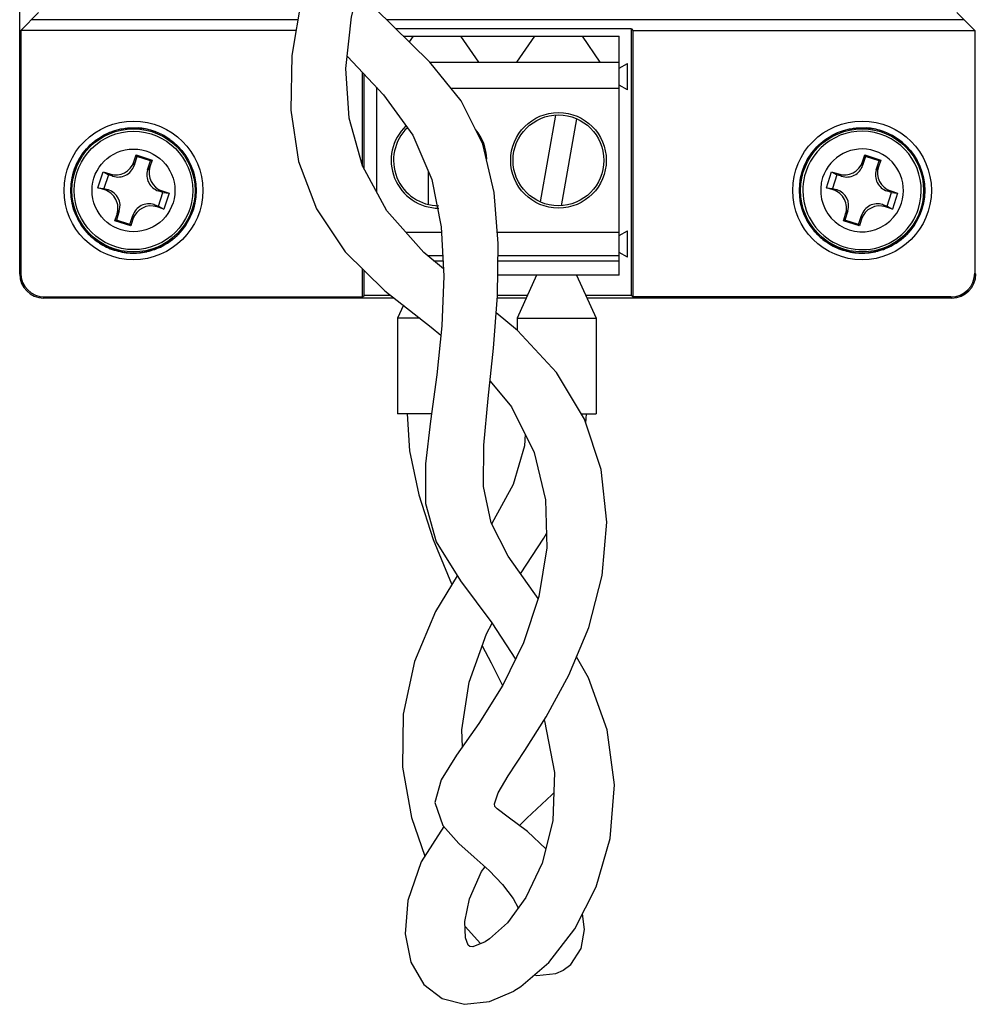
# Model space of a CAD drawing. Header units: inches. Extents: x 0 to 34, y 0 to 22.
# Tile 25 of 124: x 8.837 to 9.624, y 13.856 to 14.667. Entities that reach past the tile are written whole.
import ezdxf

# ---------------------------------------------------------------- set-up
doc = ezdxf.new("R2010")
doc.units = ezdxf.units.IN
doc.header["$LTSCALE"] = 1.87
doc.header["$MEASUREMENT"] = 0
doc.layers.get('0').update_dxf_attribs({"linetype": 'CONTINUOUS'})
doc.layers.add('02___PRT_ALL_AXES', color=7, linetype='CONTINUOUS')

msp = doc.modelspace()

# ---------------------------------------------------------------- linework, layer by layer
at = {"color": 7, "linetype": 'CONTINUOUS'}
for p, q in [((8.83703, 14.45752), (8.83703, 15.68672)), ((8.85261, 14.6729), (8.83789, 14.65818)), ((9.0662, 14.667), (8.84671, 14.667)), ((9.61476, 14.667), (9.13917, 14.667)), ((9.62358, 14.65818), (9.60886, 14.6729)), ((9.34081, 14.65945), (9.1468, 14.65945)), ((9.34081, 14.65945), (9.34208, 14.65818)), ((9.34081, 14.43997), (9.34081, 14.65945)), ((9.06472, 14.65818), (8.83789, 14.65818)), ((8.83789, 14.65818), (8.83789, 14.45838)), ((9.15286, 14.65355), (9.33074, 14.65355)), ((9.16105, 14.65355), (9.15778, 14.64875)), ((9.21518, 14.6319), (9.20042, 14.65355)), ((9.26105, 14.65355), (9.24629, 14.6319)), ((9.31518, 14.6319), (9.30042, 14.65355)), ((9.33074, 14.4567), (9.33074, 14.65355)), ((9.34208, 14.65818), (9.62358, 14.65818)), ((9.34208, 14.65818), (9.34208, 14.43869)), ((9.62358, 14.65818), (9.62358, 14.45838)), ((9.17502, 14.6319), (9.33074, 14.6319)), ((9.33074, 14.62697), (9.33763, 14.63091)), ((9.33763, 14.60926), (9.33763, 14.63091)), ((9.11939, 14.54648), (9.11939, 14.62351)), ((9.12066, 14.54414), (9.12066, 14.62217)), ((9.13074, 14.61154), (9.13074, 14.52565)), ((9.13197, 14.61024), (9.13074, 14.61024)), ((9.33074, 14.61024), (9.19262, 14.61024)), ((9.33763, 14.60926), (9.33074, 14.61319)), ((9.27832, 14.58851), (9.2657, 14.51694)), ((9.28315, 14.51386), (9.29577, 14.58543)), ((9.17345, 14.54234), (9.17345, 14.51485)), ((9.15495, 14.49213), (9.18437, 14.49213)), ((9.23037, 14.49213), (9.33074, 14.49213)), ((9.33074, 14.48918), (9.33763, 14.49312)), ((9.33763, 14.47146), (9.33763, 14.49312)), ((9.18538, 14.47245), (9.17321, 14.47245)), ((9.33074, 14.47245), (9.23095, 14.47245)), ((9.33763, 14.47146), (9.33074, 14.4754)), ((9.17789, 14.46851), (9.18558, 14.46851)), ((9.23089, 14.46851), (9.33074, 14.46851)), ((8.83789, 14.45838), (8.83703, 14.45752)), ((9.11939, 14.43869), (9.11939, 14.46163)), ((9.12066, 14.43997), (9.12066, 14.46039)), ((9.33074, 14.4567), (9.2307, 14.4567)), ((9.62444, 14.45752), (9.62358, 14.45838)), ((9.11939, 14.43869), (9.12066, 14.43997)), ((9.14253, 14.43997), (9.12066, 14.43997)), ((9.2551, 14.43997), (9.23044, 14.43997)), ((9.34081, 14.43997), (9.30323, 14.43997)), ((9.34208, 14.43869), (9.34081, 14.43997)), ((8.85672, 14.43784), (8.85758, 14.43869)), ((8.85672, 14.43784), (9.14526, 14.43784)), ((8.85758, 14.43869), (9.11939, 14.43869)), ((9.23031, 14.43784), (9.25414, 14.43784)), ((9.30418, 14.43784), (9.60475, 14.43784)), ((9.6039, 14.43869), (9.34208, 14.43869)), ((9.6039, 14.43869), (9.60475, 14.43784)), ((9.30317, 14.33472), (9.30375, 14.34253)), ((9.20381, 13.9204), (9.21656, 13.90627)), ((9.28472, 13.88441), (9.29082, 13.88903)), ((9.27848, 13.88163), (9.28482, 13.88447)), ((9.24409, 13.86722), (9.24987, 13.87087))]:
    msp.add_line(p, q, dxfattribs=at)
at = {"color": 6, "linetype": 'CONTINUOUS'}
for p, q in [((8.93115, 14.55008), (8.93297, 14.5557)), ((8.93361, 14.55446), (8.93118, 14.54697)), ((8.93297, 14.5557), (8.94608, 14.55145)), ((8.93361, 14.55446), (8.93297, 14.5557)), ((8.94484, 14.55082), (8.93361, 14.55446)), ((9.53115, 14.55008), (9.53297, 14.5557)), ((9.53361, 14.55446), (9.53118, 14.54697)), ((9.53297, 14.5557), (9.54608, 14.55145)), ((9.53361, 14.55446), (9.53297, 14.5557)), ((9.54484, 14.55082), (9.53361, 14.55446)), ((8.93118, 14.54697), (8.93115, 14.55008)), ((8.94242, 14.54333), (8.94484, 14.55082)), ((8.94426, 14.54583), (8.94242, 14.54333)), ((8.94608, 14.55145), (8.94426, 14.54583)), ((8.94484, 14.55082), (8.94608, 14.55145)), ((9.53118, 14.54697), (9.53115, 14.55008)), ((9.54242, 14.54333), (9.54484, 14.55082)), ((9.54426, 14.54583), (9.54242, 14.54333)), ((9.54608, 14.55145), (9.54426, 14.54583)), ((9.54484, 14.55082), (9.54608, 14.55145)), ((8.90146, 14.52866), (8.9057, 14.54177)), ((8.9057, 14.54177), (8.91132, 14.53995)), ((8.9057, 14.54177), (8.91008, 14.53931)), ((8.91008, 14.53931), (8.90644, 14.52808)), ((8.91383, 14.5381), (8.91008, 14.53931)), ((8.91132, 14.53995), (8.91383, 14.5381)), ((9.50146, 14.52866), (9.5057, 14.54177)), ((9.5057, 14.54177), (9.51132, 14.53995)), ((9.5057, 14.54177), (9.51008, 14.53931)), ((9.51008, 14.53931), (9.50644, 14.52808)), ((9.51383, 14.5381), (9.51008, 14.53931)), ((9.51132, 14.53995), (9.51383, 14.5381)), ((8.90146, 14.52866), (8.90644, 14.52808)), ((8.90708, 14.52684), (8.90146, 14.52866)), ((8.90644, 14.52808), (8.91019, 14.52686)), ((8.91019, 14.52686), (8.90708, 14.52684)), ((8.95128, 14.52597), (8.9544, 14.526)), ((8.95503, 14.52476), (8.95128, 14.52597)), ((8.95139, 14.51352), (8.95503, 14.52476)), ((8.9544, 14.526), (8.96001, 14.52418)), ((8.95503, 14.52476), (8.96001, 14.52418)), ((8.96001, 14.52418), (8.95577, 14.51107)), ((9.50146, 14.52866), (9.50644, 14.52808)), ((9.50708, 14.52684), (9.50146, 14.52866)), ((9.50644, 14.52808), (9.51019, 14.52686)), ((9.51019, 14.52686), (9.50708, 14.52684)), ((9.55128, 14.52597), (9.5544, 14.526)), ((9.55503, 14.52476), (9.55128, 14.52597)), ((9.55139, 14.51352), (9.55503, 14.52476)), ((9.5544, 14.526), (9.56001, 14.52418)), ((9.55503, 14.52476), (9.56001, 14.52418)), ((9.56001, 14.52418), (9.55577, 14.51107)), ((8.94764, 14.51474), (8.95139, 14.51352)), ((8.95015, 14.51289), (8.94764, 14.51474)), ((8.95577, 14.51107), (8.95015, 14.51289)), ((8.95139, 14.51352), (8.95577, 14.51107)), ((9.54764, 14.51474), (9.55139, 14.51352)), ((9.55015, 14.51289), (9.54764, 14.51474)), ((9.55577, 14.51107), (9.55015, 14.51289)), ((9.55139, 14.51352), (9.55577, 14.51107)), ((8.91539, 14.50139), (8.91721, 14.507)), ((8.91905, 14.50951), (8.91663, 14.50202)), ((8.91721, 14.507), (8.91905, 14.50951)), ((8.92786, 14.49838), (8.93029, 14.50587)), ((8.93029, 14.50587), (8.93032, 14.50276)), ((9.51539, 14.50139), (9.51721, 14.507)), ((9.51905, 14.50951), (9.51663, 14.50202)), ((9.51721, 14.507), (9.51905, 14.50951)), ((9.52786, 14.49838), (9.53029, 14.50587)), ((9.53029, 14.50587), (9.53032, 14.50276)), ((8.91663, 14.50202), (8.91539, 14.50139)), ((8.9285, 14.49714), (8.91539, 14.50139)), ((8.92786, 14.49838), (8.91663, 14.50202)), ((8.9285, 14.49714), (8.92786, 14.49838)), ((8.93032, 14.50276), (8.9285, 14.49714)), ((9.51663, 14.50202), (9.51539, 14.50139)), ((9.5285, 14.49714), (9.51539, 14.50139)), ((9.52786, 14.49838), (9.51663, 14.50202)), ((9.5285, 14.49714), (9.52786, 14.49838)), ((9.53032, 14.50276), (9.5285, 14.49714)), ((8.91512, 14.47819), (8.91483, 14.4773)), ((9.51512, 14.47819), (9.51483, 14.4773))]:
    msp.add_line(p, q, dxfattribs=at)
at = {"color": 7, "linetype": 'CONTINUOUS'}
for points in [[(9.18593, 14.46176), (9.1698, 14.47532), (9.13941, 14.50973), (9.11929, 14.54666), (9.10845, 14.58583), (9.10571, 14.62681), (9.11026, 14.66939), (9.12126, 14.71291), (9.135, 14.75624), (9.14462, 14.7997), (9.14537, 14.84352), (9.13641, 14.88763), (9.12066, 14.93106), (9.10305, 14.97095)], [(9.07518, 14.92343), (9.08855, 14.88404), (9.09669, 14.83557), (9.09402, 14.78492), (9.08219, 14.73399), (9.06921, 14.6849), (9.06126, 14.63755), (9.06021, 14.59256), (9.06667, 14.5503), (9.08135, 14.51118), (9.10499, 14.47572), (9.13772, 14.44371), (9.176, 14.41389), (9.18379, 14.40736)], [(9.26409, 14.1905), (9.26002, 14.19617), (9.23933, 14.22514), (9.22533, 14.25277), (9.2191, 14.28251), (9.2193, 14.3166), (9.22293, 14.35514), (9.22727, 14.39659), (9.23043, 14.43952), (9.23112, 14.4827), (9.22778, 14.52482), (9.21836, 14.5644), (9.20067, 14.60032), (9.17481, 14.63215), (9.14437, 14.66183), (9.11559, 14.69047)], [(9.10678, 14.6368), (9.10687, 14.63671), (9.13677, 14.60518), (9.16088, 14.5718), (9.17646, 14.53529), (9.18416, 14.49634), (9.18623, 14.45579), (9.18455, 14.41478), (9.18046, 14.37452), (9.17528, 14.33639), (9.17113, 14.30123), (9.17117, 14.26865), (9.18014, 14.23704), (9.19992, 14.20496), (9.22595, 14.17045), (9.24535, 14.14056)], [(9.27033, 13.98436), (9.25527, 13.99854), (9.23919, 14.01047), (9.23013, 14.01724), (9.22831, 14.01904), (9.22813, 14.02144), (9.23113, 14.03037), (9.23929, 14.04449), (9.25296, 14.06518), (9.27071, 14.09308), (9.28938, 14.12738), (9.30561, 14.16663), (9.31667, 14.20923), (9.32049, 14.25316), (9.31583, 14.29656), (9.30204, 14.3381), (9.27904, 14.37651), (9.24696, 14.41096), (9.2294, 14.42549)], [(9.22441, 14.36926), (9.24207, 14.34828), (9.26084, 14.31057), (9.27016, 14.27169), (9.27113, 14.23202), (9.26464, 14.19213), (9.25186, 14.15385), (9.23481, 14.11901), (9.21512, 14.08741), (9.19688, 14.06142), (9.18409, 14.04115), (9.17901, 14.02235), (9.18557, 14.00335), (9.19862, 13.98871), (9.21139, 13.9775), (9.22362, 13.96653), (9.23477, 13.95483), (9.24343, 13.94326), (9.24767, 13.93556)], [(9.15614, 14.34253), (9.15816, 14.31208), (9.16567, 14.27573), (9.17761, 14.23885), (9.19267, 14.2026), (9.19305, 14.20181)], [(9.25333, 14.32567), (9.25265, 14.31621), (9.24331, 14.28422), (9.22582, 14.25204), (9.22575, 14.25194)], [(9.24955, 14.21083), (9.2687, 14.24008), (9.27084, 14.24385)], [(9.19742, 14.20902), (9.17956, 14.1796), (9.16216, 14.13847), (9.15294, 14.09519), (9.15241, 14.05152), (9.15958, 14.01014), (9.17061, 13.97819)], [(9.20161, 14.06816), (9.20116, 14.08231), (9.20728, 14.1216), (9.22146, 14.16143), (9.22619, 14.17007)], [(9.21792, 14.1515), (9.22525, 14.13734), (9.23462, 14.1187)], [(9.24987, 13.87087), (9.27275, 13.8906), (9.29417, 13.91834), (9.31183, 13.95301), (9.32341, 13.99287), (9.32695, 14.0369), (9.32078, 14.08221), (9.3054, 14.12509), (9.29557, 14.14235)], [(9.26892, 14.09026), (9.26921, 14.08958), (9.27738, 14.04716), (9.27607, 14.00739), (9.2674, 13.97257), (9.25399, 13.94416), (9.23863, 13.92325), (9.22403, 13.91019), (9.22028, 13.90779)], [(9.24865, 14.00346), (9.2547, 14.00962), (9.27526, 14.02862), (9.27683, 14.03048)], [(9.1862, 14.00264), (9.16766, 13.97356), (9.15664, 13.94169), (9.15447, 13.91418), (9.15915, 13.89087), (9.16992, 13.87256), (9.18498, 13.86097), (9.20348, 13.85624), (9.2239, 13.85851), (9.24387, 13.86709)], [(9.22029, 13.9078), (9.21019, 13.90367), (9.20773, 13.90374), (9.20644, 13.90499), (9.20428, 13.91104), (9.20362, 13.92439), (9.20743, 13.94319), (9.21747, 13.96551), (9.22032, 13.96949)], [(9.29082, 13.88903), (9.2994, 13.90215), (9.30227, 13.91796), (9.30049, 13.93075)], [(9.26092, 13.8804), (9.26287, 13.87992), (9.27848, 13.88163)]]:
    msp.add_lwpolyline(points, dxfattribs=at)
for centre, radius in [((9.28074, 14.55119), 0.03937), ((9.28074, 14.55119), 0.0374), ((8.93074, 14.52642), 0.05163), ((9.53074, 14.52642), 0.05163)]:
    msp.add_circle(centre, radius, dxfattribs=at)
at = {"color": 6, "linetype": 'CONTINUOUS'}
for centre, radius in [((8.93074, 14.52642), 0.05709), ((9.53074, 14.52642), 0.05709), ((8.93074, 14.52642), 0.05069), ((8.93074, 14.52642), 0.04877), ((9.53074, 14.52642), 0.05069), ((8.93074, 14.52642), 0.0341)]:
    msp.add_circle(centre, radius, dxfattribs=at)
at = {"color": 7, "linetype": 'CONTINUOUS'}
for centre, radius, start, end in [((8.93069, 14.52617), 0.05188, 72.09153, 85.81089), ((9.18231, 14.55119), 0.03937, 133.65432, 270), ((9.18231, 14.55119), 0.0374, 134.05692, 270), ((9.53069, 14.52617), 0.05188, 72.09153, 85.81089), ((8.9306, 14.52614), 0.05193, 54.46049, 72.00654), ((9.18231, 14.55119), 0.03937, 1.36238, 40.00143), ((9.5306, 14.52614), 0.05193, 54.46049, 72.00654), ((9.53073, 14.52642), 0.05163, 342.19388, 54.40577), ((8.93074, 14.52642), 0.05164, 162.19707, 206.5861), ((9.53074, 14.52642), 0.05164, 162.19707, 206.5861), ((8.93073, 14.52642), 0.05164, 297.29365, 342.18867), ((9.53073, 14.52642), 0.05164, 297.29365, 342.18867), ((8.93048, 14.52629), 0.05134, 206.59278, 207.05639), ((8.93086, 14.5265), 0.05178, 207.06942, 216.01396), ((9.53048, 14.52629), 0.05134, 206.59278, 207.05639), ((9.53086, 14.5265), 0.05178, 207.06942, 216.01396), ((8.93076, 14.52643), 0.05166, 216.01221, 221.89585), ((8.93083, 14.52652), 0.05177, 221.92361, 234.53389), ((9.53076, 14.52643), 0.05166, 216.01221, 221.89585), ((9.53083, 14.52652), 0.05177, 221.92361, 234.53389), ((8.9306, 14.52623), 0.0514, 234.55003, 237.03779), ((8.93085, 14.52665), 0.05189, 237.06503, 252.01947), ((8.93065, 14.52666), 0.05188, 282.68112, 297.25453), ((9.5306, 14.52623), 0.0514, 234.55003, 237.03779), ((9.53085, 14.52665), 0.05189, 237.06503, 252.01947), ((9.53065, 14.52666), 0.05188, 282.68112, 297.25453), ((8.93078, 14.52667), 0.05188, 252.09381, 266.94666), ((8.93072, 14.52659), 0.0518, 267.0078, 282.05027), ((8.93078, 14.52619), 0.0514, 282.08113, 282.65438), ((9.53078, 14.52667), 0.05188, 252.09381, 266.94666), ((9.53072, 14.52659), 0.0518, 267.0078, 282.05027), ((9.53078, 14.52619), 0.0514, 282.08113, 282.65438), ((8.85672, 14.45752), 0.01969, 180, 270), ((8.85758, 14.45838), 0.01968, 180.00263, 269.99725), ((9.60389, 14.45838), 0.01968, 270.00437, 359.99551), ((9.60475, 14.45752), 0.01969, 270, 360)]:
    msp.add_arc(centre, radius, start, end, dxfattribs=at)
at = {"color": 6, "linetype": 'CONTINUOUS'}
for centre, radius, start, end in [((9.53074, 14.52642), 0.04877, 342.05747, 162.05747), ((9.53074, 14.52642), 0.0341, 342.05747, 162.05747), ((8.91617, 14.55493), 0.01575, 252.05821, 342.05698), ((8.91807, 14.55121), 0.01378, 252.05467, 342.06026), ((8.95925, 14.54098), 0.01575, 162.05774, 252.0571), ((9.51617, 14.55493), 0.01575, 252.05821, 342.05698), ((9.51807, 14.55121), 0.01378, 252.05467, 342.06026), ((9.55925, 14.54098), 0.01575, 162.05774, 252.0571), ((8.95553, 14.53908), 0.01378, 162.0555, 252.05912), ((9.53074, 14.52642), 0.04877, 162.05747, 342.05747), ((9.53074, 14.52642), 0.0341, 162.05747, 342.05747), ((9.55553, 14.53908), 0.01378, 162.0555, 252.05912), ((8.90223, 14.51186), 0.01575, 342.0518, 72.063), ((8.90594, 14.51375), 0.01378, 342.0587, 72.05624), ((9.50223, 14.51186), 0.01575, 342.0518, 72.063), ((9.50594, 14.51375), 0.01378, 342.0587, 72.05624), ((8.9434, 14.50163), 0.01378, 72.0555, 162.05912), ((8.9453, 14.49791), 0.01575, 72.05821, 162.05698), ((9.5434, 14.50163), 0.01378, 72.0555, 162.05912), ((9.5453, 14.49791), 0.01575, 72.05821, 162.05698)]:
    msp.add_arc(centre, radius, start, end, dxfattribs=at)
at = {"color": 7, "linetype": 'CONTINUOUS'}
for points in [[(8.88158, 14.54221), (8.88332, 14.54764), (8.88868, 14.558), (8.90131, 14.57001), (8.91717, 14.57724), (8.92879, 14.57833), (8.93448, 14.57791)], [(9.48158, 14.54221), (9.48332, 14.54764), (9.48868, 14.558), (9.50131, 14.57001), (9.51717, 14.57724), (9.52879, 14.57833), (9.53448, 14.57791)]]:
    msp.add_open_spline(points, degree=3, knots=[0, 0, 0, 0, 0.249999, 0.499979, 0.749984, 1, 1, 1, 1], dxfattribs=at)
at = {"layer": '02___PRT_ALL_AXES', "color": 7, "linetype": 'CONTINUOUS'}
for p, q in [((9.26263, 14.4567), (9.24668, 14.42127)), ((9.2957, 14.4567), (9.31164, 14.42127)), ((9.153, 14.43181), (9.14826, 14.42127)), ((9.16654, 14.42127), (9.14826, 14.42127)), ((9.14826, 14.42127), (9.14826, 14.34253)), ((9.24668, 14.42127), (9.31164, 14.42127)), ((9.24668, 14.42127), (9.24668, 14.41119)), ((9.31164, 14.42127), (9.31164, 14.34253)), ((9.17611, 14.34253), (9.14826, 14.34253)), ((9.2994, 14.34253), (9.31164, 14.34253))]:
    msp.add_line(p, q, dxfattribs=at)

doc.saveas('drawing.dxf')
